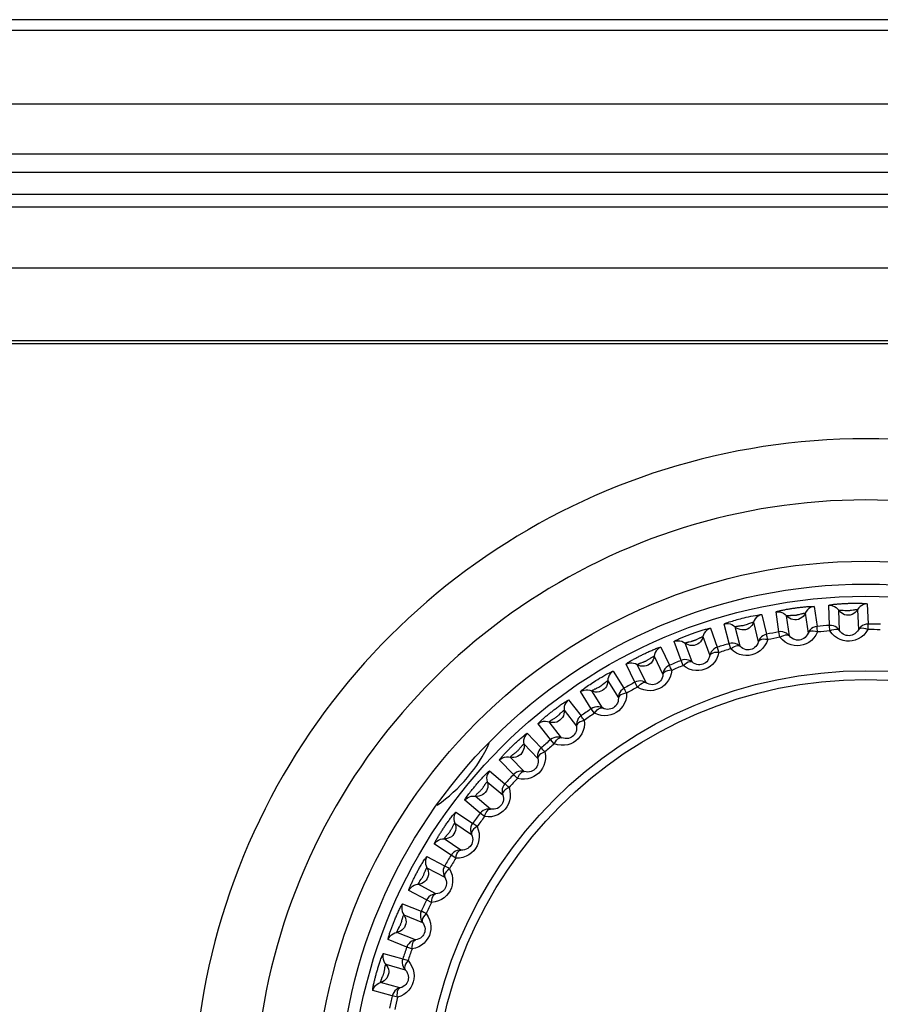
# Model space of a CAD drawing. Header units: millimetres. Extents: x -844 to -217, y -125 to 557.
# Tile 68 of 178: x -574 to -560, y 226 to 242. Entities that reach past the tile are written whole.
import ezdxf

# ---------------------------------------------------------------- set-up
doc = ezdxf.new("R2010")
doc.units = ezdxf.units.MM
doc.header["$LTSCALE"] = 23.1
doc.layers.add('R912005577_AM_0', color=7, linetype='CONTINUOUS')

msp = doc.modelspace()

# ---------------------------------------------------------------- linework, layer by layer
at = {"layer": 'R912005577_AM_0', "color": 7}
for p, q in [((-540.341, 242.214), (-627.934, 242.214)), ((-540.939, 242.035), (-627.336, 242.035)), ((-539.743, 240.836), (-628.531, 240.836)), ((-624.246, 240.023), (-544.028, 240.023)), ((-623.446, 239.723), (-544.828, 239.723)), ((-623.087, 239.364), (-545.187, 239.364)), ((-621.644, 239.156), (-546.631, 239.156)), ((-622.634, 238.156), (-545.641, 238.156)), ((-549.531, 236.966), (-618.744, 236.966)), ((-549.687, 236.914), (-618.587, 236.914)), ((-560.98, 232.622), (-560.934, 232.296)), ((-560.73, 232.314), (-560.742, 232.643)), ((-560.566, 232.233), (-560.578, 232.562)), ((-560.507, 232.562), (-560.478, 232.56)), ((-560.27, 232.573), (-560.258, 232.244)), ((-560.112, 232.665), (-560.1, 232.336)), ((-561.838, 232.489), (-561.758, 232.17)), ((-561.558, 232.209), (-561.604, 232.535)), ((-561.386, 232.145), (-561.432, 232.471)), ((-561.362, 232.479), (-561.333, 232.479)), ((-561.127, 232.514), (-561.081, 232.188)), ((-562.678, 232.267), (-562.565, 231.958)), ((-562.37, 232.017), (-562.45, 232.337)), ((-562.193, 231.972), (-562.273, 232.291)), ((-561.973, 232.366), (-561.894, 232.047)), ((-560.724, 232.225), (-560.73, 232.314)), ((-562.8, 232.13), (-562.687, 231.821)), ((-561.542, 232.12), (-561.558, 232.209)), ((-563.49, 231.958), (-563.346, 231.662)), ((-563.158, 231.742), (-563.27, 232.051)), ((-562.977, 231.716), (-563.089, 232.025)), ((-563.023, 232.047), (-562.994, 232.053)), ((-562.345, 231.931), (-562.37, 232.017)), ((-563.597, 231.809), (-563.453, 231.514)), ((-563.913, 231.386), (-564.057, 231.682)), ((-563.73, 231.378), (-563.874, 231.674)), ((-563.81, 231.703), (-563.782, 231.713)), ((-563.124, 231.659), (-563.158, 231.742)), ((-564.266, 231.566), (-564.091, 231.287)), ((-564.356, 231.407), (-564.182, 231.128)), ((-563.87, 231.307), (-563.913, 231.386)), ((-564.626, 230.953), (-564.8, 231.232)), ((-564.443, 230.965), (-564.618, 231.243)), ((-564.996, 231.095), (-564.793, 230.836)), ((-564.575, 230.878), (-564.626, 230.953)), ((-565.255, 230.779), (-565.23, 230.794)), ((-565.069, 230.927), (-564.867, 230.668)), ((-565.29, 230.447), (-565.492, 230.707)), ((-565.11, 230.478), (-565.312, 230.737)), ((-565.673, 230.55), (-565.444, 230.313)), ((-565.728, 230.376), (-565.5, 230.139)), ((-565.232, 230.379), (-565.29, 230.447)), ((-565.721, 229.925), (-565.95, 230.162)), ((-565.898, 229.875), (-566.126, 230.112)), ((-566.289, 229.938), (-566.037, 229.726)), ((-565.833, 229.813), (-565.898, 229.875)), ((-566.385, 229.68), (-566.372, 229.699)), ((-566.326, 229.758), (-566.074, 229.547)), ((-566.272, 229.311), (-566.524, 229.522)), ((-566.442, 229.243), (-566.694, 229.455)), ((-566.838, 229.264), (-566.565, 229.08)), ((-566.371, 229.188), (-566.442, 229.243)), ((-566.856, 229.082), (-566.583, 228.898)), ((-566.986, 228.885), (-566.966, 228.908)), ((-566.918, 228.557), (-567.19, 228.741)), ((-566.756, 228.643), (-567.028, 228.826)), ((-567.313, 228.537), (-567.023, 228.382)), ((-566.841, 228.51), (-566.918, 228.557)), ((-567.312, 228.354), (-567.022, 228.199)), ((-567.166, 227.927), (-567.457, 228.082)), ((-567.422, 228.143), (-567.405, 228.167)), ((-567.319, 227.826), (-567.609, 227.98)), ((-567.71, 227.764), (-567.405, 227.641)), ((-567.238, 227.787), (-567.319, 227.826)), ((-567.69, 227.582), (-567.385, 227.459)), ((-567.5, 227.173), (-567.805, 227.296)), ((-567.777, 227.361), (-567.763, 227.387)), ((-567.641, 227.056), (-567.946, 227.179)), ((-568.024, 226.954), (-567.708, 226.863)), ((-567.557, 227.026), (-567.641, 227.056)), ((-567.985, 226.775), (-567.669, 226.684)), ((-567.754, 226.388), (-568.07, 226.479)), ((-568.048, 226.546), (-568.037, 226.573)), ((-567.881, 226.257), (-568.198, 226.348)), ((-567.794, 226.236), (-567.881, 226.257))]:
    msp.add_line(p, q, dxfattribs=at)
for points in [[(-561.604, 232.535), (-561.602, 232.537), (-561.597, 232.539), (-561.588, 232.542), (-561.578, 232.545), (-561.565, 232.549), (-561.552, 232.552), (-561.537, 232.556), (-561.522, 232.559), (-561.507, 232.562), (-561.492, 232.565), (-561.477, 232.568), (-561.462, 232.571), (-561.448, 232.574), (-561.433, 232.577), (-561.419, 232.579), (-561.404, 232.582), (-561.39, 232.584), (-561.375, 232.587), (-561.36, 232.589), (-561.344, 232.591), (-561.329, 232.594), (-561.314, 232.596), (-561.299, 232.598), (-561.284, 232.6), (-561.268, 232.602), (-561.252, 232.604), (-561.236, 232.606), (-561.219, 232.609), (-561.202, 232.611), (-561.185, 232.612), (-561.168, 232.614), (-561.151, 232.616), (-561.133, 232.618), (-561.116, 232.619), (-561.098, 232.621), (-561.079, 232.622), (-561.061, 232.623), (-561.044, 232.624), (-561.027, 232.625), (-561.012, 232.625), (-560.999, 232.625), (-560.989, 232.625), (-560.982, 232.624), (-560.98, 232.622)], [(-560.98, 232.622), (-561.011, 232.616), (-561.041, 232.605), (-561.068, 232.588), (-561.092, 232.567), (-561.112, 232.542), (-561.127, 232.514)], [(-560.742, 232.643), (-560.739, 232.645), (-560.734, 232.647), (-560.726, 232.649), (-560.715, 232.651), (-560.702, 232.653), (-560.688, 232.655), (-560.674, 232.657), (-560.658, 232.659), (-560.643, 232.66), (-560.627, 232.662), (-560.612, 232.663), (-560.597, 232.665), (-560.582, 232.666), (-560.568, 232.667), (-560.553, 232.668), (-560.538, 232.669), (-560.523, 232.67), (-560.508, 232.671), (-560.493, 232.672), (-560.478, 232.672), (-560.463, 232.673), (-560.447, 232.674), (-560.432, 232.674), (-560.417, 232.675), (-560.401, 232.675), (-560.385, 232.676), (-560.368, 232.676), (-560.351, 232.676), (-560.334, 232.677), (-560.317, 232.677), (-560.3, 232.677), (-560.283, 232.677), (-560.265, 232.677), (-560.247, 232.676), (-560.229, 232.676), (-560.211, 232.676), (-560.193, 232.675), (-560.175, 232.674), (-560.159, 232.673), (-560.144, 232.672), (-560.131, 232.67), (-560.121, 232.669), (-560.114, 232.667), (-560.112, 232.665)], [(-560.742, 232.643), (-560.71, 232.643), (-560.678, 232.636), (-560.649, 232.625), (-560.621, 232.608), (-560.598, 232.587), (-560.578, 232.562)], [(-560.27, 232.573), (-560.287, 232.547), (-560.308, 232.525), (-560.333, 232.507), (-560.361, 232.493), (-560.39, 232.484), (-560.421, 232.48), (-560.451, 232.482), (-560.482, 232.489), (-560.51, 232.501), (-560.536, 232.517), (-560.559, 232.538), (-560.578, 232.562)], [(-560.578, 232.562), (-560.577, 232.563), (-560.575, 232.563), (-560.571, 232.564), (-560.566, 232.564), (-560.561, 232.564), (-560.555, 232.564), (-560.549, 232.564), (-560.542, 232.564), (-560.535, 232.564), (-560.528, 232.564), (-560.521, 232.563), (-560.514, 232.563), (-560.507, 232.562)], [(-560.478, 232.56), (-560.47, 232.559), (-560.461, 232.559), (-560.453, 232.558), (-560.444, 232.558), (-560.435, 232.558), (-560.426, 232.558), (-560.417, 232.558), (-560.408, 232.559), (-560.399, 232.56), (-560.389, 232.561), (-560.38, 232.562), (-560.371, 232.563), (-560.345, 232.567)], [(-560.345, 232.567), (-560.337, 232.569), (-560.328, 232.57), (-560.32, 232.571), (-560.312, 232.572), (-560.304, 232.573), (-560.296, 232.573), (-560.289, 232.574), (-560.283, 232.574), (-560.278, 232.574), (-560.273, 232.574), (-560.271, 232.573), (-560.27, 232.573)], [(-560.112, 232.665), (-560.144, 232.662), (-560.174, 232.654), (-560.203, 232.64), (-560.229, 232.622), (-560.252, 232.599), (-560.27, 232.573)], [(-562.45, 232.337), (-562.448, 232.339), (-562.441, 232.343), (-562.429, 232.348), (-562.413, 232.355), (-562.392, 232.362), (-562.368, 232.37), (-562.344, 232.378), (-562.318, 232.386), (-562.293, 232.394), (-562.268, 232.401), (-562.242, 232.408), (-562.216, 232.415), (-562.187, 232.423), (-562.157, 232.43), (-562.125, 232.438), (-562.091, 232.447), (-562.054, 232.455), (-562.016, 232.463), (-561.976, 232.471), (-561.939, 232.478), (-561.907, 232.484), (-561.88, 232.488), (-561.861, 232.49), (-561.848, 232.491), (-561.84, 232.49), (-561.838, 232.489)], [(-561.838, 232.489), (-561.869, 232.48), (-561.897, 232.465), (-561.923, 232.446), (-561.944, 232.422), (-561.961, 232.395), (-561.973, 232.366)], [(-561.604, 232.535), (-561.572, 232.537), (-561.54, 232.535), (-561.509, 232.526), (-561.48, 232.512), (-561.455, 232.494), (-561.432, 232.471)], [(-561.127, 232.514), (-561.141, 232.487), (-561.16, 232.462), (-561.183, 232.442), (-561.209, 232.425), (-561.237, 232.413), (-561.267, 232.406), (-561.298, 232.405), (-561.329, 232.408), (-561.358, 232.417), (-561.386, 232.431), (-561.411, 232.449), (-561.432, 232.471)], [(-561.432, 232.471), (-561.432, 232.472), (-561.429, 232.473), (-561.426, 232.473), (-561.421, 232.474), (-561.416, 232.475), (-561.41, 232.476), (-561.404, 232.476), (-561.397, 232.477), (-561.39, 232.477), (-561.383, 232.478), (-561.376, 232.478), (-561.369, 232.478), (-561.362, 232.479)], [(-561.333, 232.479), (-561.324, 232.48), (-561.316, 232.48), (-561.307, 232.48), (-561.299, 232.481), (-561.29, 232.482), (-561.281, 232.483), (-561.272, 232.484), (-561.263, 232.486), (-561.254, 232.488), (-561.245, 232.49), (-561.235, 232.492), (-561.227, 232.494), (-561.201, 232.501)], [(-561.201, 232.501), (-561.193, 232.503), (-561.185, 232.505), (-561.177, 232.507), (-561.169, 232.509), (-561.161, 232.51), (-561.154, 232.512), (-561.147, 232.513), (-561.14, 232.514), (-561.135, 232.514), (-561.131, 232.515), (-561.128, 232.514), (-561.127, 232.514)], [(-563.27, 232.051), (-563.269, 232.054), (-563.264, 232.057), (-563.257, 232.062), (-563.247, 232.067), (-563.236, 232.073), (-563.223, 232.079), (-563.21, 232.085), (-563.196, 232.092), (-563.182, 232.098), (-563.167, 232.105), (-563.153, 232.111), (-563.139, 232.116), (-563.126, 232.122), (-563.112, 232.128), (-563.099, 232.133), (-563.085, 232.139), (-563.071, 232.144), (-563.057, 232.15), (-563.043, 232.155), (-563.029, 232.161), (-563.014, 232.166), (-563, 232.171), (-562.986, 232.176), (-562.971, 232.182), (-562.956, 232.187), (-562.941, 232.192), (-562.925, 232.198), (-562.909, 232.203), (-562.893, 232.209), (-562.877, 232.214), (-562.861, 232.22), (-562.844, 232.225), (-562.828, 232.23), (-562.811, 232.236), (-562.793, 232.241), (-562.776, 232.246), (-562.758, 232.251), (-562.741, 232.255), (-562.725, 232.26), (-562.711, 232.263), (-562.698, 232.266), (-562.688, 232.267), (-562.681, 232.268), (-562.678, 232.267)], [(-562.678, 232.267), (-562.708, 232.254), (-562.734, 232.237), (-562.758, 232.215), (-562.777, 232.189), (-562.791, 232.161), (-562.8, 232.13)], [(-562.45, 232.337), (-562.418, 232.343), (-562.386, 232.343), (-562.355, 232.338), (-562.325, 232.327), (-562.297, 232.312), (-562.273, 232.291)], [(-562.273, 232.291), (-562.272, 232.292), (-562.269, 232.293), (-562.264, 232.295), (-562.257, 232.297), (-562.247, 232.299), (-562.237, 232.301), (-562.225, 232.303), (-562.213, 232.305), (-562.201, 232.307), (-562.188, 232.308), (-562.174, 232.31), (-562.159, 232.312), (-562.143, 232.315), (-562.126, 232.318), (-562.107, 232.323), (-562.088, 232.329), (-562.069, 232.336), (-562.05, 232.343), (-562.032, 232.35), (-562.015, 232.356), (-562.002, 232.36), (-561.991, 232.363), (-561.983, 232.365), (-561.977, 232.366), (-561.974, 232.366), (-561.973, 232.366)], [(-561.973, 232.366), (-561.985, 232.337), (-562.001, 232.311), (-562.022, 232.288), (-562.046, 232.269), (-562.073, 232.254), (-562.102, 232.244), (-562.132, 232.239), (-562.163, 232.24), (-562.193, 232.245), (-562.222, 232.256), (-562.249, 232.271), (-562.273, 232.291)], [(-560.934, 232.296), (-560.965, 232.29), (-560.995, 232.279), (-561.022, 232.262), (-561.046, 232.241), (-561.066, 232.216), (-561.081, 232.188)], [(-560.925, 232.207), (-560.927, 232.232), (-560.929, 232.253), (-560.931, 232.27), (-560.932, 232.284), (-560.933, 232.292), (-560.934, 232.296)], [(-560.566, 232.233), (-560.586, 232.258), (-560.61, 232.28), (-560.637, 232.296), (-560.667, 232.308), (-560.698, 232.314), (-560.73, 232.314)], [(-560.724, 232.225), (-560.689, 232.239), (-560.657, 232.249), (-560.626, 232.253), (-560.601, 232.252), (-560.58, 232.246), (-560.566, 232.233)], [(-560.101, 232.247), (-560.134, 232.197), (-560.171, 232.155), (-560.214, 232.12), (-560.26, 232.093), (-560.308, 232.073), (-560.357, 232.061), (-560.405, 232.056), (-560.454, 232.058), (-560.504, 232.066), (-560.553, 232.082), (-560.601, 232.106), (-560.647, 232.138), (-560.687, 232.177), (-560.724, 232.225)], [(-560.258, 232.244), (-560.274, 232.218), (-560.293, 232.197), (-560.314, 232.179), (-560.337, 232.165), (-560.361, 232.155), (-560.385, 232.148), (-560.409, 232.146), (-560.433, 232.147), (-560.457, 232.151), (-560.482, 232.159), (-560.506, 232.172), (-560.528, 232.188), (-560.549, 232.209), (-560.566, 232.233)], [(-560.1, 232.336), (-560.132, 232.334), (-560.163, 232.325), (-560.192, 232.312), (-560.218, 232.293), (-560.24, 232.27), (-560.258, 232.244)], [(-560.101, 232.247), (-560.136, 232.258), (-560.169, 232.266), (-560.2, 232.268), (-560.225, 232.265), (-560.245, 232.257), (-560.258, 232.244)], [(-560.101, 232.247), (-560.1, 232.271), (-560.1, 232.292), (-560.1, 232.31), (-560.1, 232.323), (-560.1, 232.332), (-560.1, 232.336)], [(-562.8, 232.13), (-562.808, 232.1), (-562.822, 232.073), (-562.84, 232.048), (-562.862, 232.026), (-562.887, 232.009), (-562.915, 231.996), (-562.945, 231.988), (-562.975, 231.985), (-563.006, 231.987), (-563.036, 231.995), (-563.064, 232.007), (-563.089, 232.025)], [(-562.994, 232.053), (-562.986, 232.055), (-562.978, 232.057), (-562.969, 232.06), (-562.961, 232.062), (-562.952, 232.065), (-562.944, 232.068), (-562.935, 232.071), (-562.927, 232.074), (-562.918, 232.078), (-562.91, 232.082), (-562.901, 232.086), (-562.893, 232.09), (-562.87, 232.102)], [(-562.87, 232.102), (-562.862, 232.105), (-562.855, 232.109), (-562.847, 232.113), (-562.84, 232.116), (-562.832, 232.119), (-562.825, 232.122), (-562.819, 232.125), (-562.813, 232.127), (-562.808, 232.129), (-562.804, 232.13), (-562.801, 232.13), (-562.8, 232.13)], [(-561.74, 232.082), (-561.762, 232.027), (-561.79, 231.978), (-561.824, 231.935), (-561.864, 231.899), (-561.906, 231.87), (-561.952, 231.848), (-561.998, 231.832), (-562.046, 231.824), (-562.097, 231.822), (-562.148, 231.827), (-562.2, 231.84), (-562.252, 231.862), (-562.3, 231.892), (-562.345, 231.931)], [(-561.758, 232.17), (-561.789, 232.161), (-561.818, 232.146), (-561.843, 232.127), (-561.865, 232.103), (-561.882, 232.076), (-561.894, 232.047)], [(-561.74, 232.082), (-561.777, 232.086), (-561.811, 232.087), (-561.842, 232.082), (-561.866, 232.074), (-561.884, 232.063), (-561.894, 232.047)], [(-561.74, 232.082), (-561.745, 232.106), (-561.75, 232.127), (-561.753, 232.144), (-561.756, 232.157), (-561.758, 232.166), (-561.758, 232.17)], [(-561.386, 232.145), (-561.409, 232.168), (-561.435, 232.187), (-561.464, 232.2), (-561.494, 232.209), (-561.526, 232.212), (-561.558, 232.209)], [(-560.925, 232.207), (-560.952, 232.154), (-560.985, 232.109), (-561.024, 232.069), (-561.067, 232.037), (-561.113, 232.013), (-561.16, 231.996), (-561.208, 231.986), (-561.257, 231.982), (-561.307, 231.986), (-561.357, 231.996), (-561.408, 232.015), (-561.456, 232.042), (-561.501, 232.077), (-561.542, 232.12)], [(-561.542, 232.12), (-561.509, 232.138), (-561.478, 232.151), (-561.448, 232.159), (-561.423, 232.16), (-561.402, 232.156), (-561.386, 232.145)], [(-561.081, 232.188), (-561.094, 232.161), (-561.111, 232.137), (-561.13, 232.117), (-561.151, 232.101), (-561.174, 232.089), (-561.197, 232.08), (-561.221, 232.075), (-561.245, 232.073), (-561.27, 232.075), (-561.295, 232.081), (-561.32, 232.09), (-561.344, 232.105), (-561.366, 232.123), (-561.386, 232.145)], [(-560.925, 232.207), (-560.961, 232.215), (-560.995, 232.219), (-561.025, 232.218), (-561.051, 232.213), (-561.069, 232.203), (-561.081, 232.188)], [(-564.057, 231.682), (-564.055, 231.684), (-564.051, 231.688), (-564.044, 231.693), (-564.035, 231.7), (-564.025, 231.707), (-564.013, 231.714), (-564, 231.722), (-563.987, 231.73), (-563.973, 231.738), (-563.96, 231.745), (-563.947, 231.753), (-563.933, 231.76), (-563.92, 231.767), (-563.908, 231.774), (-563.895, 231.781), (-563.882, 231.788), (-563.868, 231.795), (-563.855, 231.802), (-563.841, 231.809), (-563.828, 231.816), (-563.814, 231.822), (-563.8, 231.829), (-563.787, 231.836), (-563.773, 231.843), (-563.759, 231.85), (-563.744, 231.856), (-563.729, 231.864), (-563.714, 231.871), (-563.698, 231.878), (-563.682, 231.885), (-563.667, 231.892), (-563.651, 231.899), (-563.635, 231.906), (-563.619, 231.913), (-563.602, 231.92), (-563.585, 231.927), (-563.568, 231.934), (-563.552, 231.94), (-563.537, 231.946), (-563.522, 231.951), (-563.51, 231.955), (-563.5, 231.957), (-563.493, 231.958), (-563.49, 231.958)], [(-563.49, 231.958), (-563.518, 231.942), (-563.543, 231.922), (-563.564, 231.898), (-563.58, 231.871), (-563.591, 231.841), (-563.597, 231.809)], [(-563.27, 232.051), (-563.24, 232.061), (-563.208, 232.064), (-563.176, 232.063), (-563.145, 232.055), (-563.116, 232.042), (-563.089, 232.025)], [(-563.089, 232.025), (-563.089, 232.025), (-563.087, 232.027), (-563.084, 232.028), (-563.079, 232.03), (-563.074, 232.032), (-563.069, 232.034), (-563.063, 232.036), (-563.056, 232.038), (-563.05, 232.04), (-563.043, 232.042), (-563.036, 232.043), (-563.029, 232.045), (-563.023, 232.047)], [(-562.565, 231.958), (-562.595, 231.945), (-562.622, 231.928), (-562.645, 231.906), (-562.664, 231.88), (-562.678, 231.852), (-562.687, 231.821)], [(-562.538, 231.872), (-562.545, 231.896), (-562.552, 231.916), (-562.558, 231.933), (-562.562, 231.945), (-562.564, 231.954), (-562.565, 231.958)], [(-562.193, 231.972), (-562.217, 231.993), (-562.245, 232.008), (-562.275, 232.019), (-562.307, 232.024), (-562.339, 232.023), (-562.37, 232.017)], [(-562.345, 231.931), (-562.314, 231.952), (-562.284, 231.969), (-562.256, 231.979), (-562.23, 231.983), (-562.209, 231.981), (-562.193, 231.972)], [(-561.894, 232.047), (-561.904, 232.018), (-561.918, 231.993), (-561.935, 231.971), (-561.954, 231.953), (-561.975, 231.938), (-561.997, 231.927), (-562.02, 231.919), (-562.044, 231.915), (-562.069, 231.914), (-562.095, 231.917), (-562.121, 231.925), (-562.146, 231.936), (-562.17, 231.952), (-562.193, 231.972)], [(-563.597, 231.809), (-563.602, 231.779), (-563.613, 231.75), (-563.628, 231.723), (-563.648, 231.699), (-563.671, 231.679), (-563.697, 231.663), (-563.726, 231.652), (-563.756, 231.646), (-563.787, 231.646), (-563.818, 231.65), (-563.847, 231.66), (-563.874, 231.674)], [(-563.782, 231.713), (-563.774, 231.715), (-563.766, 231.718), (-563.758, 231.722), (-563.75, 231.725), (-563.742, 231.728), (-563.734, 231.732), (-563.726, 231.736), (-563.718, 231.74), (-563.709, 231.745), (-563.701, 231.75), (-563.693, 231.755), (-563.685, 231.76), (-563.663, 231.774)], [(-563.663, 231.774), (-563.656, 231.778), (-563.649, 231.783), (-563.642, 231.787), (-563.635, 231.791), (-563.628, 231.795), (-563.622, 231.799), (-563.615, 231.802), (-563.61, 231.805), (-563.605, 231.807), (-563.601, 231.809), (-563.598, 231.809), (-563.597, 231.809)], [(-562.977, 231.716), (-563.003, 231.733), (-563.033, 231.746), (-563.064, 231.753), (-563.096, 231.755), (-563.127, 231.751), (-563.158, 231.742)], [(-562.538, 231.872), (-562.554, 231.815), (-562.577, 231.763), (-562.607, 231.717), (-562.642, 231.676), (-562.682, 231.643), (-562.725, 231.617), (-562.769, 231.597), (-562.816, 231.583), (-562.866, 231.576), (-562.918, 231.576), (-562.971, 231.584), (-563.024, 231.6), (-563.075, 231.625), (-563.124, 231.659)], [(-562.687, 231.821), (-562.695, 231.792), (-562.706, 231.765), (-562.72, 231.741), (-562.738, 231.721), (-562.757, 231.704), (-562.778, 231.691), (-562.8, 231.681), (-562.823, 231.674), (-562.848, 231.671), (-562.874, 231.671), (-562.9, 231.676), (-562.927, 231.685), (-562.953, 231.698), (-562.977, 231.716)], [(-562.538, 231.872), (-562.575, 231.872), (-562.609, 231.869), (-562.639, 231.862), (-562.662, 231.851), (-562.679, 231.838), (-562.687, 231.821)], [(-564.057, 231.682), (-564.027, 231.694), (-563.996, 231.701), (-563.964, 231.703), (-563.933, 231.699), (-563.902, 231.689), (-563.874, 231.674)], [(-563.874, 231.674), (-563.873, 231.675), (-563.872, 231.676), (-563.869, 231.678), (-563.864, 231.681), (-563.86, 231.683), (-563.854, 231.685), (-563.848, 231.688), (-563.842, 231.691), (-563.836, 231.693), (-563.829, 231.696), (-563.823, 231.698), (-563.816, 231.701), (-563.81, 231.703)], [(-563.346, 231.662), (-563.374, 231.647), (-563.399, 231.627), (-563.42, 231.602), (-563.436, 231.575), (-563.447, 231.545), (-563.453, 231.514)], [(-563.31, 231.58), (-563.319, 231.603), (-563.328, 231.622), (-563.335, 231.638), (-563.341, 231.65), (-563.344, 231.658), (-563.346, 231.662)], [(-563.124, 231.659), (-563.096, 231.683), (-563.068, 231.703), (-563.04, 231.716), (-563.015, 231.723), (-562.994, 231.723), (-562.977, 231.716)], [(-564.8, 231.232), (-564.799, 231.234), (-564.794, 231.24), (-564.785, 231.249), (-564.772, 231.26), (-564.754, 231.273), (-564.734, 231.288), (-564.712, 231.304), (-564.69, 231.32), (-564.668, 231.335), (-564.646, 231.35), (-564.623, 231.365), (-564.599, 231.381), (-564.574, 231.397), (-564.548, 231.414), (-564.519, 231.431), (-564.489, 231.45), (-564.455, 231.47), (-564.421, 231.489), (-564.386, 231.509), (-564.354, 231.527), (-564.326, 231.541), (-564.303, 231.552), (-564.287, 231.56), (-564.275, 231.564), (-564.268, 231.566), (-564.266, 231.566)], [(-564.266, 231.566), (-564.292, 231.547), (-564.314, 231.525), (-564.333, 231.499), (-564.346, 231.47), (-564.354, 231.439), (-564.356, 231.407)], [(-563.31, 231.58), (-563.32, 231.521), (-563.337, 231.467), (-563.362, 231.418), (-563.393, 231.375), (-563.429, 231.337), (-563.468, 231.306), (-563.511, 231.282), (-563.556, 231.264), (-563.605, 231.251), (-563.656, 231.246), (-563.71, 231.248), (-563.764, 231.259), (-563.818, 231.278), (-563.87, 231.307)], [(-563.453, 231.514), (-563.457, 231.484), (-563.465, 231.456), (-563.477, 231.431), (-563.492, 231.409), (-563.51, 231.39), (-563.529, 231.375), (-563.55, 231.363), (-563.573, 231.354), (-563.597, 231.348), (-563.622, 231.345), (-563.649, 231.347), (-563.677, 231.353), (-563.704, 231.363), (-563.73, 231.378)], [(-563.31, 231.58), (-563.347, 231.576), (-563.38, 231.57), (-563.409, 231.559), (-563.431, 231.546), (-563.446, 231.531), (-563.453, 231.514)], [(-564.8, 231.232), (-564.772, 231.247), (-564.742, 231.258), (-564.71, 231.263), (-564.679, 231.262), (-564.647, 231.255), (-564.618, 231.243)], [(-564.356, 231.407), (-564.358, 231.376), (-564.366, 231.346), (-564.378, 231.318), (-564.395, 231.292), (-564.416, 231.27), (-564.441, 231.251), (-564.468, 231.237), (-564.498, 231.228), (-564.528, 231.224), (-564.559, 231.225), (-564.589, 231.232), (-564.618, 231.243)], [(-564.618, 231.243), (-564.617, 231.245), (-564.615, 231.246), (-564.611, 231.25), (-564.605, 231.254), (-564.596, 231.258), (-564.587, 231.264), (-564.576, 231.269), (-564.565, 231.275), (-564.554, 231.28), (-564.542, 231.286), (-564.529, 231.292), (-564.515, 231.299), (-564.5, 231.307), (-564.484, 231.316), (-564.468, 231.327), (-564.451, 231.339), (-564.435, 231.351), (-564.419, 231.364)], [(-564.419, 231.364), (-564.391, 231.386), (-564.38, 231.394), (-564.371, 231.4), (-564.364, 231.404), (-564.36, 231.406), (-564.357, 231.407), (-564.356, 231.407)], [(-564.091, 231.287), (-564.117, 231.269), (-564.14, 231.246), (-564.158, 231.22), (-564.172, 231.191), (-564.18, 231.16), (-564.182, 231.128)], [(-564.047, 231.209), (-564.059, 231.23), (-564.069, 231.249), (-564.078, 231.264), (-564.085, 231.276), (-564.089, 231.283), (-564.091, 231.287)], [(-563.73, 231.378), (-563.758, 231.393), (-563.788, 231.403), (-563.82, 231.407), (-563.852, 231.405), (-563.883, 231.398), (-563.913, 231.386)], [(-563.87, 231.307), (-563.844, 231.333), (-563.819, 231.356), (-563.793, 231.372), (-563.769, 231.382), (-563.748, 231.384), (-563.73, 231.378)], [(-564.047, 231.209), (-564.05, 231.149), (-564.062, 231.094), (-564.082, 231.042), (-564.108, 230.995), (-564.14, 230.954), (-564.177, 230.919), (-564.216, 230.891), (-564.259, 230.868), (-564.307, 230.851), (-564.357, 230.84), (-564.411, 230.837), (-564.466, 230.842), (-564.52, 230.856), (-564.575, 230.878)], [(-564.182, 231.128), (-564.183, 231.098), (-564.188, 231.069), (-564.198, 231.043), (-564.211, 231.019), (-564.226, 230.999), (-564.244, 230.981), (-564.264, 230.967), (-564.285, 230.956), (-564.308, 230.948), (-564.334, 230.943), (-564.36, 230.942), (-564.388, 230.945), (-564.416, 230.952), (-564.443, 230.965)], [(-564.047, 231.209), (-564.083, 231.201), (-564.116, 231.191), (-564.143, 231.178), (-564.164, 231.163), (-564.177, 231.146), (-564.182, 231.128)], [(-565.492, 230.707), (-565.492, 230.71), (-565.489, 230.714), (-565.483, 230.721), (-565.475, 230.729), (-565.466, 230.738), (-565.456, 230.748), (-565.445, 230.758), (-565.434, 230.768), (-565.423, 230.779), (-565.411, 230.789), (-565.399, 230.799), (-565.388, 230.809), (-565.377, 230.819), (-565.366, 230.828), (-565.355, 230.838), (-565.343, 230.847), (-565.332, 230.857), (-565.32, 230.866), (-565.308, 230.876), (-565.296, 230.885), (-565.284, 230.895), (-565.272, 230.904), (-565.26, 230.914), (-565.248, 230.923), (-565.236, 230.933), (-565.223, 230.943), (-565.21, 230.953), (-565.196, 230.963), (-565.182, 230.973), (-565.169, 230.984), (-565.155, 230.994), (-565.141, 231.004), (-565.127, 231.014), (-565.112, 231.024), (-565.097, 231.035), (-565.082, 231.045), (-565.067, 231.055), (-565.052, 231.065), (-565.038, 231.073), (-565.026, 231.081), (-565.014, 231.088), (-565.005, 231.092), (-564.999, 231.095), (-564.996, 231.095)], [(-564.996, 231.095), (-565.02, 231.074), (-565.04, 231.049), (-565.055, 231.021), (-565.066, 230.991), (-565.07, 230.959), (-565.069, 230.927)], [(-564.443, 230.965), (-564.473, 230.976), (-564.504, 230.983), (-564.536, 230.984), (-564.568, 230.979), (-564.598, 230.968), (-564.626, 230.953)], [(-564.575, 230.878), (-564.553, 230.908), (-564.529, 230.933), (-564.505, 230.952), (-564.482, 230.964), (-564.462, 230.968), (-564.443, 230.965)], [(-565.069, 230.927), (-565.068, 230.896), (-565.072, 230.866), (-565.082, 230.837), (-565.096, 230.809), (-565.115, 230.785), (-565.137, 230.764), (-565.163, 230.747), (-565.191, 230.735), (-565.221, 230.728), (-565.252, 230.726), (-565.283, 230.729), (-565.312, 230.737)], [(-565.23, 230.794), (-565.223, 230.799), (-565.216, 230.803), (-565.209, 230.808), (-565.201, 230.813), (-565.194, 230.818), (-565.187, 230.823), (-565.18, 230.829), (-565.173, 230.835), (-565.166, 230.841), (-565.159, 230.847), (-565.152, 230.854), (-565.145, 230.86), (-565.127, 230.879)], [(-565.127, 230.879), (-565.121, 230.885), (-565.115, 230.89), (-565.109, 230.896), (-565.103, 230.902), (-565.097, 230.907), (-565.091, 230.912), (-565.086, 230.916), (-565.081, 230.92), (-565.076, 230.924), (-565.073, 230.926), (-565.07, 230.927), (-565.069, 230.927)], [(-564.793, 230.836), (-564.817, 230.815), (-564.837, 230.79), (-564.853, 230.762), (-564.863, 230.732), (-564.868, 230.7), (-564.867, 230.668)], [(-564.741, 230.763), (-564.755, 230.783), (-564.767, 230.8), (-564.778, 230.814), (-564.786, 230.825), (-564.791, 230.832), (-564.793, 230.836)], [(-565.492, 230.707), (-565.466, 230.725), (-565.437, 230.739), (-565.406, 230.747), (-565.375, 230.749), (-565.343, 230.746), (-565.312, 230.737)], [(-565.312, 230.737), (-565.312, 230.738), (-565.31, 230.74), (-565.308, 230.743), (-565.304, 230.746), (-565.3, 230.749), (-565.295, 230.753), (-565.29, 230.756), (-565.285, 230.76), (-565.279, 230.764), (-565.273, 230.768), (-565.267, 230.772), (-565.261, 230.775), (-565.255, 230.779)], [(-564.741, 230.763), (-564.738, 230.703), (-564.744, 230.647), (-564.758, 230.594), (-564.779, 230.544), (-564.807, 230.501), (-564.839, 230.462), (-564.875, 230.429), (-564.916, 230.402), (-564.961, 230.38), (-565.01, 230.364), (-565.063, 230.355), (-565.119, 230.354), (-565.175, 230.362), (-565.232, 230.379)], [(-564.867, 230.668), (-564.865, 230.638), (-564.867, 230.609), (-564.874, 230.582), (-564.884, 230.557), (-564.897, 230.535), (-564.913, 230.516), (-564.931, 230.5), (-564.951, 230.487), (-564.973, 230.476), (-564.998, 230.468), (-565.024, 230.464), (-565.052, 230.464), (-565.081, 230.469), (-565.11, 230.478)], [(-564.741, 230.763), (-564.776, 230.751), (-564.808, 230.738), (-564.833, 230.722), (-564.852, 230.704), (-564.864, 230.687), (-564.867, 230.668)], [(-566.126, 230.112), (-566.126, 230.115), (-566.123, 230.12), (-566.119, 230.126), (-566.113, 230.135), (-566.105, 230.144), (-566.097, 230.154), (-566.088, 230.165), (-566.078, 230.176), (-566.068, 230.187), (-566.058, 230.198), (-566.048, 230.209), (-566.038, 230.219), (-566.029, 230.23), (-566.019, 230.24), (-566.009, 230.25), (-566, 230.26), (-565.99, 230.27), (-565.98, 230.28), (-565.97, 230.291), (-565.959, 230.301), (-565.949, 230.311), (-565.939, 230.321), (-565.928, 230.332), (-565.918, 230.342), (-565.907, 230.352), (-565.896, 230.362), (-565.885, 230.373), (-565.874, 230.384), (-565.862, 230.395), (-565.85, 230.406), (-565.838, 230.417), (-565.826, 230.428), (-565.814, 230.439), (-565.801, 230.45), (-565.789, 230.461), (-565.776, 230.472), (-565.762, 230.484), (-565.749, 230.495), (-565.736, 230.506), (-565.723, 230.516), (-565.711, 230.526), (-565.7, 230.534), (-565.69, 230.542), (-565.681, 230.547), (-565.676, 230.55), (-565.673, 230.55)], [(-565.673, 230.55), (-565.694, 230.527), (-565.712, 230.5), (-565.724, 230.47), (-565.731, 230.439), (-565.732, 230.407), (-565.728, 230.376)], [(-565.11, 230.478), (-565.14, 230.487), (-565.172, 230.49), (-565.204, 230.487), (-565.235, 230.479), (-565.264, 230.466), (-565.29, 230.447)], [(-565.232, 230.379), (-565.212, 230.41), (-565.192, 230.438), (-565.17, 230.459), (-565.148, 230.473), (-565.128, 230.48), (-565.11, 230.478)], [(-565.728, 230.376), (-565.724, 230.345), (-565.725, 230.315), (-565.731, 230.284), (-565.742, 230.256), (-565.758, 230.229), (-565.779, 230.206), (-565.803, 230.187), (-565.829, 230.172), (-565.858, 230.161), (-565.889, 230.156), (-565.92, 230.156), (-565.95, 230.162)], [(-565.879, 230.223), (-565.873, 230.228), (-565.867, 230.233), (-565.86, 230.238), (-565.854, 230.243), (-565.848, 230.248), (-565.841, 230.254), (-565.835, 230.26), (-565.829, 230.266), (-565.823, 230.272), (-565.817, 230.278), (-565.811, 230.285), (-565.805, 230.292), (-565.799, 230.299), (-565.793, 230.305), (-565.783, 230.318)], [(-565.783, 230.318), (-565.778, 230.325), (-565.773, 230.331), (-565.768, 230.337), (-565.762, 230.343), (-565.757, 230.349), (-565.752, 230.354), (-565.747, 230.359), (-565.743, 230.364), (-565.738, 230.368), (-565.735, 230.372), (-565.731, 230.374), (-565.729, 230.376), (-565.728, 230.376)], [(-565.444, 230.313), (-565.466, 230.29), (-565.483, 230.263), (-565.496, 230.234), (-565.503, 230.203), (-565.504, 230.171), (-565.5, 230.139)], [(-565.384, 230.246), (-565.4, 230.265), (-565.415, 230.281), (-565.427, 230.294), (-565.435, 230.304), (-565.441, 230.31), (-565.444, 230.313)], [(-566.126, 230.112), (-566.102, 230.133), (-566.075, 230.15), (-566.045, 230.161), (-566.013, 230.167), (-565.981, 230.167), (-565.95, 230.162)], [(-565.95, 230.162), (-565.95, 230.163), (-565.949, 230.164), (-565.946, 230.167), (-565.943, 230.17), (-565.94, 230.174), (-565.936, 230.177), (-565.932, 230.181), (-565.927, 230.186), (-565.922, 230.19), (-565.917, 230.194), (-565.912, 230.198), (-565.906, 230.202), (-565.901, 230.206)], [(-565.901, 230.206), (-565.89, 230.215), (-565.879, 230.223)], [(-565.384, 230.246), (-565.376, 230.188), (-565.375, 230.131), (-565.384, 230.076), (-565.4, 230.025), (-565.422, 229.979), (-565.451, 229.937), (-565.483, 229.901), (-565.521, 229.869), (-565.563, 229.843), (-565.61, 229.822), (-565.662, 229.807), (-565.717, 229.8), (-565.774, 229.803), (-565.833, 229.813)], [(-565.5, 230.139), (-565.494, 230.109), (-565.494, 230.081), (-565.498, 230.053), (-565.505, 230.027), (-565.516, 230.004), (-565.53, 229.983), (-565.546, 229.965), (-565.564, 229.95), (-565.585, 229.937), (-565.609, 229.927), (-565.635, 229.92), (-565.663, 229.917), (-565.692, 229.919), (-565.721, 229.925)], [(-565.384, 230.246), (-565.418, 230.231), (-565.448, 230.215), (-565.472, 230.196), (-565.489, 230.177), (-565.499, 230.158), (-565.5, 230.139)], [(-566.694, 229.455), (-566.694, 229.458), (-566.691, 229.465), (-566.684, 229.477), (-566.675, 229.491), (-566.664, 229.507), (-566.652, 229.525), (-566.639, 229.543), (-566.625, 229.561), (-566.612, 229.579), (-566.598, 229.597), (-566.585, 229.614), (-566.572, 229.63), (-566.56, 229.645), (-566.548, 229.66), (-566.537, 229.673), (-566.526, 229.686), (-566.516, 229.698), (-566.506, 229.71), (-566.496, 229.722), (-566.485, 229.735), (-566.475, 229.747), (-566.464, 229.76), (-566.453, 229.773), (-566.442, 229.785), (-566.432, 229.797), (-566.421, 229.808), (-566.411, 229.819), (-566.401, 229.831), (-566.39, 229.843), (-566.379, 229.855), (-566.367, 229.867), (-566.356, 229.878), (-566.344, 229.89), (-566.333, 229.901), (-566.323, 229.911), (-566.313, 229.92), (-566.304, 229.928), (-566.297, 229.934), (-566.292, 229.937), (-566.289, 229.938)], [(-566.289, 229.938), (-566.308, 229.912), (-566.323, 229.884), (-566.332, 229.853), (-566.336, 229.821), (-566.334, 229.789), (-566.326, 229.758)], [(-565.721, 229.925), (-565.753, 229.93), (-565.785, 229.93), (-565.816, 229.924), (-565.846, 229.913), (-565.874, 229.896), (-565.898, 229.875)], [(-565.833, 229.813), (-565.817, 229.847), (-565.799, 229.876), (-565.779, 229.9), (-565.759, 229.916), (-565.74, 229.925), (-565.721, 229.925)], [(-566.326, 229.758), (-566.318, 229.729), (-566.316, 229.698), (-566.319, 229.667), (-566.327, 229.638), (-566.341, 229.61), (-566.358, 229.584), (-566.38, 229.563), (-566.405, 229.545), (-566.433, 229.532), (-566.463, 229.523), (-566.493, 229.52), (-566.524, 229.522)], [(-566.458, 229.593), (-566.45, 229.6), (-566.443, 229.607), (-566.436, 229.614), (-566.429, 229.621), (-566.423, 229.628), (-566.417, 229.635), (-566.411, 229.642), (-566.406, 229.65), (-566.4, 229.657), (-566.395, 229.665), (-566.39, 229.673), (-566.385, 229.68)], [(-566.372, 229.699), (-566.368, 229.706), (-566.364, 229.712), (-566.359, 229.718), (-566.355, 229.724), (-566.351, 229.73), (-566.347, 229.736), (-566.342, 229.741), (-566.339, 229.746), (-566.335, 229.75), (-566.332, 229.754), (-566.329, 229.757), (-566.327, 229.758), (-566.326, 229.758)], [(-565.97, 229.666), (-565.955, 229.608), (-565.949, 229.552), (-565.952, 229.496), (-565.963, 229.444), (-565.981, 229.395), (-566.005, 229.35), (-566.033, 229.311), (-566.067, 229.276), (-566.107, 229.245), (-566.152, 229.219), (-566.202, 229.2), (-566.255, 229.187), (-566.312, 229.184), (-566.371, 229.188)], [(-566.037, 229.726), (-566.056, 229.701), (-566.071, 229.672), (-566.08, 229.642), (-566.084, 229.61), (-566.082, 229.578), (-566.074, 229.547)], [(-565.97, 229.666), (-566.002, 229.647), (-566.031, 229.628), (-566.053, 229.607), (-566.068, 229.586), (-566.075, 229.566), (-566.074, 229.547)], [(-565.97, 229.666), (-565.988, 229.682), (-566.004, 229.697), (-566.017, 229.709), (-566.027, 229.718), (-566.034, 229.723), (-566.037, 229.726)], [(-566.694, 229.455), (-566.672, 229.478), (-566.647, 229.497), (-566.618, 229.512), (-566.588, 229.521), (-566.556, 229.524), (-566.524, 229.522)], [(-566.524, 229.522), (-566.524, 229.524), (-566.522, 229.526), (-566.519, 229.531), (-566.515, 229.536), (-566.509, 229.543), (-566.503, 229.549), (-566.496, 229.556), (-566.489, 229.564), (-566.481, 229.571), (-566.473, 229.578), (-566.458, 229.593)], [(-566.074, 229.547), (-566.066, 229.518), (-566.062, 229.489), (-566.063, 229.461), (-566.068, 229.435), (-566.076, 229.41), (-566.088, 229.388), (-566.102, 229.369), (-566.119, 229.352), (-566.138, 229.337), (-566.161, 229.324), (-566.186, 229.315), (-566.213, 229.309), (-566.242, 229.308), (-566.272, 229.311)], [(-567.19, 228.741), (-567.191, 228.742), (-567.191, 228.744), (-567.19, 228.746), (-567.189, 228.75), (-567.187, 228.754), (-567.185, 228.76), (-567.182, 228.766), (-567.178, 228.775), (-567.172, 228.784), (-567.167, 228.796), (-567.16, 228.808), (-567.152, 228.821), (-567.144, 228.835), (-567.136, 228.848), (-567.129, 228.862), (-567.121, 228.875), (-567.113, 228.887), (-567.105, 228.9), (-567.097, 228.912), (-567.09, 228.925), (-567.082, 228.937), (-567.073, 228.95), (-567.065, 228.962), (-567.057, 228.975), (-567.049, 228.988), (-567.04, 229), (-567.032, 229.013), (-567.023, 229.026), (-567.014, 229.038), (-567.005, 229.052), (-566.996, 229.065), (-566.986, 229.079), (-566.976, 229.093), (-566.966, 229.107), (-566.957, 229.12), (-566.947, 229.134), (-566.936, 229.148), (-566.926, 229.162), (-566.915, 229.177), (-566.904, 229.191), (-566.893, 229.205), (-566.882, 229.218), (-566.871, 229.231), (-566.862, 229.242), (-566.853, 229.252), (-566.846, 229.259), (-566.841, 229.263), (-566.838, 229.264)], [(-566.838, 229.264), (-566.854, 229.237), (-566.866, 229.207), (-566.872, 229.175), (-566.872, 229.144), (-566.867, 229.112), (-566.856, 229.082)], [(-566.272, 229.311), (-566.304, 229.313), (-566.336, 229.309), (-566.366, 229.3), (-566.395, 229.286), (-566.42, 229.267), (-566.442, 229.243)], [(-566.371, 229.188), (-566.358, 229.223), (-566.344, 229.254), (-566.327, 229.28), (-566.309, 229.298), (-566.291, 229.309), (-566.272, 229.311)], [(-566.856, 229.082), (-566.845, 229.053), (-566.84, 229.023), (-566.84, 228.992), (-566.845, 228.962), (-566.855, 228.932), (-566.87, 228.906), (-566.889, 228.882), (-566.912, 228.861), (-566.939, 228.845), (-566.967, 228.834), (-566.997, 228.827), (-567.028, 228.826)], [(-566.907, 228.996), (-566.895, 229.019), (-566.891, 229.026), (-566.888, 229.034), (-566.884, 229.041), (-566.88, 229.048), (-566.876, 229.055), (-566.872, 229.061), (-566.868, 229.067), (-566.865, 229.072), (-566.861, 229.076), (-566.859, 229.08), (-566.857, 229.082), (-566.856, 229.082)], [(-566.493, 229.027), (-566.472, 228.971), (-566.46, 228.916), (-566.457, 228.861), (-566.462, 228.807), (-566.474, 228.757), (-566.493, 228.711), (-566.517, 228.668), (-566.548, 228.63), (-566.584, 228.595), (-566.625, 228.564), (-566.673, 228.54), (-566.726, 228.521), (-566.781, 228.512), (-566.841, 228.51)], [(-566.565, 229.08), (-566.581, 229.053), (-566.593, 229.023), (-566.599, 228.992), (-566.599, 228.96), (-566.594, 228.928), (-566.583, 228.898)], [(-566.493, 229.027), (-566.523, 229.005), (-566.549, 228.983), (-566.568, 228.96), (-566.581, 228.937), (-566.586, 228.917), (-566.583, 228.898)], [(-566.493, 229.027), (-566.512, 229.042), (-566.53, 229.054), (-566.544, 229.065), (-566.555, 229.073), (-566.562, 229.078), (-566.565, 229.08)], [(-567.028, 228.826), (-567.028, 228.827), (-567.028, 228.827), (-567.028, 228.828), (-567.027, 228.83), (-567.027, 228.831), (-567.025, 228.833), (-567.024, 228.836), (-567.022, 228.839), (-567.019, 228.843), (-567.016, 228.848), (-567.012, 228.852), (-567.008, 228.858), (-567.004, 228.863), (-567, 228.869), (-566.995, 228.874), (-566.99, 228.88), (-566.986, 228.885)], [(-566.966, 228.908), (-566.961, 228.914), (-566.956, 228.92), (-566.95, 228.927), (-566.945, 228.934), (-566.94, 228.941), (-566.935, 228.948), (-566.93, 228.956), (-566.925, 228.963), (-566.92, 228.971), (-566.916, 228.98), (-566.911, 228.988), (-566.907, 228.996)], [(-566.583, 228.898), (-566.572, 228.87), (-566.565, 228.842), (-566.563, 228.814), (-566.565, 228.788), (-566.571, 228.763), (-566.58, 228.739), (-566.592, 228.718), (-566.607, 228.699), (-566.625, 228.682), (-566.646, 228.667), (-566.67, 228.655), (-566.697, 228.647), (-566.725, 228.642), (-566.756, 228.643)], [(-567.19, 228.741), (-567.171, 228.767), (-567.148, 228.789), (-567.121, 228.806), (-567.091, 228.818), (-567.06, 228.825), (-567.028, 228.826)], [(-567.609, 227.98), (-567.61, 227.983), (-567.609, 227.989), (-567.606, 227.997), (-567.603, 228.008), (-567.598, 228.02), (-567.593, 228.033), (-567.587, 228.046), (-567.581, 228.06), (-567.575, 228.075), (-567.568, 228.089), (-567.562, 228.103), (-567.556, 228.116), (-567.549, 228.13), (-567.543, 228.143), (-567.536, 228.156), (-567.53, 228.169), (-567.523, 228.183), (-567.516, 228.196), (-567.51, 228.21), (-567.503, 228.223), (-567.496, 228.237), (-567.488, 228.25), (-567.481, 228.264), (-567.474, 228.278), (-567.467, 228.291), (-567.459, 228.306), (-567.451, 228.32), (-567.443, 228.335), (-567.434, 228.35), (-567.426, 228.365), (-567.417, 228.38), (-567.409, 228.395), (-567.4, 228.41), (-567.391, 228.425), (-567.381, 228.441), (-567.372, 228.456), (-567.362, 228.471), (-567.353, 228.486), (-567.344, 228.5), (-567.335, 228.512), (-567.327, 228.523), (-567.321, 228.531), (-567.316, 228.535), (-567.313, 228.537)], [(-567.313, 228.537), (-567.327, 228.508), (-567.335, 228.477), (-567.338, 228.445), (-567.335, 228.413), (-567.326, 228.383), (-567.312, 228.354)], [(-566.756, 228.643), (-566.787, 228.641), (-566.819, 228.634), (-566.848, 228.622), (-566.875, 228.605), (-566.898, 228.583), (-566.918, 228.557)], [(-566.841, 228.51), (-566.832, 228.546), (-566.821, 228.579), (-566.807, 228.606), (-566.791, 228.626), (-566.774, 228.638), (-566.756, 228.643)], [(-567.023, 228.382), (-567.036, 228.353), (-567.045, 228.323), (-567.047, 228.291), (-567.044, 228.259), (-567.036, 228.228), (-567.022, 228.199)], [(-566.945, 228.337), (-566.966, 228.35), (-566.985, 228.36), (-567, 228.369), (-567.012, 228.376), (-567.019, 228.38), (-567.023, 228.382)], [(-567.312, 228.354), (-567.299, 228.326), (-567.29, 228.297), (-567.287, 228.266), (-567.289, 228.235), (-567.296, 228.205), (-567.308, 228.177), (-567.324, 228.151), (-567.345, 228.128), (-567.37, 228.11), (-567.397, 228.095), (-567.426, 228.086), (-567.457, 228.082)], [(-567.405, 228.167), (-567.4, 228.174), (-567.396, 228.181), (-567.391, 228.188), (-567.386, 228.196), (-567.382, 228.203), (-567.378, 228.211), (-567.373, 228.219), (-567.369, 228.227), (-567.365, 228.236), (-567.362, 228.244), (-567.358, 228.253), (-567.355, 228.262), (-567.345, 228.286)], [(-567.345, 228.286), (-567.342, 228.294), (-567.339, 228.302), (-567.336, 228.309), (-567.332, 228.317), (-567.329, 228.324), (-567.326, 228.331), (-567.323, 228.337), (-567.32, 228.343), (-567.317, 228.348), (-567.315, 228.351), (-567.313, 228.353), (-567.312, 228.354)], [(-566.945, 228.337), (-566.919, 228.284), (-566.901, 228.23), (-566.892, 228.176), (-566.892, 228.122), (-566.899, 228.071), (-566.913, 228.023), (-566.932, 227.978), (-566.958, 227.936), (-566.991, 227.898), (-567.029, 227.863), (-567.074, 227.834), (-567.124, 227.81), (-567.179, 227.795), (-567.238, 227.787)], [(-566.945, 228.337), (-566.973, 228.312), (-566.996, 228.287), (-567.013, 228.262), (-567.024, 228.238), (-567.027, 228.218), (-567.022, 228.199)], [(-567.609, 227.98), (-567.593, 228.008), (-567.572, 228.032), (-567.547, 228.052), (-567.519, 228.067), (-567.488, 228.077), (-567.457, 228.082)], [(-567.457, 228.082), (-567.457, 228.083), (-567.456, 228.085), (-567.455, 228.088), (-567.453, 228.093), (-567.451, 228.097), (-567.448, 228.102), (-567.444, 228.108), (-567.441, 228.114), (-567.437, 228.119), (-567.434, 228.125), (-567.43, 228.131), (-567.426, 228.137), (-567.422, 228.143)], [(-567.022, 228.199), (-567.008, 228.173), (-566.998, 228.146), (-566.993, 228.118), (-566.992, 228.091), (-566.996, 228.066), (-567.002, 228.042), (-567.012, 228.02), (-567.025, 227.999), (-567.041, 227.98), (-567.06, 227.964), (-567.083, 227.949), (-567.108, 227.938), (-567.136, 227.93), (-567.166, 227.927)], [(-567.166, 227.927), (-567.198, 227.923), (-567.228, 227.913), (-567.256, 227.897), (-567.281, 227.877), (-567.302, 227.853), (-567.319, 227.826)], [(-567.238, 227.787), (-567.233, 227.823), (-567.225, 227.857), (-567.214, 227.885), (-567.2, 227.907), (-567.184, 227.921), (-567.166, 227.927)], [(-567.946, 227.179), (-567.947, 227.182), (-567.947, 227.188), (-567.945, 227.197), (-567.942, 227.207), (-567.939, 227.22), (-567.935, 227.233), (-567.931, 227.247), (-567.927, 227.262), (-567.922, 227.277), (-567.917, 227.292), (-567.912, 227.306), (-567.907, 227.32), (-567.902, 227.334), (-567.897, 227.348), (-567.892, 227.362), (-567.887, 227.376), (-567.882, 227.39), (-567.877, 227.404), (-567.871, 227.418), (-567.866, 227.432), (-567.86, 227.447), (-567.854, 227.461), (-567.849, 227.475), (-567.843, 227.489), (-567.837, 227.504), (-567.831, 227.519), (-567.824, 227.534), (-567.818, 227.55), (-567.811, 227.565), (-567.804, 227.581), (-567.797, 227.597), (-567.79, 227.612), (-567.783, 227.628), (-567.776, 227.645), (-567.768, 227.661), (-567.76, 227.677), (-567.752, 227.694), (-567.744, 227.709), (-567.736, 227.724), (-567.729, 227.737), (-567.723, 227.748), (-567.717, 227.757), (-567.713, 227.762), (-567.71, 227.764)], [(-567.71, 227.764), (-567.721, 227.734), (-567.725, 227.702), (-567.725, 227.67), (-567.718, 227.639), (-567.707, 227.609), (-567.69, 227.582)], [(-567.69, 227.582), (-567.674, 227.556), (-567.662, 227.527), (-567.655, 227.497), (-567.654, 227.467), (-567.658, 227.436), (-567.667, 227.407), (-567.681, 227.379), (-567.699, 227.354), (-567.722, 227.333), (-567.747, 227.316), (-567.776, 227.304), (-567.805, 227.296)], [(-567.716, 227.511), (-567.713, 227.519), (-567.711, 227.527), (-567.709, 227.535), (-567.706, 227.543), (-567.704, 227.551), (-567.701, 227.558), (-567.699, 227.564), (-567.696, 227.57), (-567.694, 227.575), (-567.692, 227.579), (-567.691, 227.581), (-567.69, 227.582)], [(-567.323, 227.604), (-567.291, 227.553), (-567.268, 227.502), (-567.254, 227.448), (-567.247, 227.395), (-567.249, 227.343), (-567.258, 227.293), (-567.273, 227.247), (-567.295, 227.203), (-567.323, 227.162), (-567.357, 227.123), (-567.399, 227.089), (-567.446, 227.061), (-567.499, 227.04), (-567.557, 227.026)], [(-567.405, 227.641), (-567.415, 227.61), (-567.42, 227.579), (-567.42, 227.547), (-567.413, 227.516), (-567.402, 227.486), (-567.385, 227.459)], [(-567.323, 227.604), (-567.345, 227.614), (-567.365, 227.623), (-567.381, 227.63), (-567.393, 227.635), (-567.401, 227.639), (-567.405, 227.641)], [(-567.323, 227.604), (-567.348, 227.576), (-567.369, 227.549), (-567.383, 227.522), (-567.391, 227.497), (-567.392, 227.476), (-567.385, 227.459)], [(-567.763, 227.387), (-567.759, 227.394), (-567.755, 227.401), (-567.751, 227.409), (-567.747, 227.417), (-567.744, 227.425), (-567.74, 227.433), (-567.737, 227.442), (-567.734, 227.45), (-567.73, 227.459), (-567.728, 227.468), (-567.725, 227.477), (-567.722, 227.486), (-567.716, 227.511)], [(-567.385, 227.459), (-567.368, 227.434), (-567.356, 227.408), (-567.348, 227.381), (-567.344, 227.354), (-567.345, 227.328), (-567.349, 227.304), (-567.357, 227.281), (-567.367, 227.259), (-567.381, 227.239), (-567.399, 227.22), (-567.42, 227.203), (-567.444, 227.19), (-567.471, 227.179), (-567.5, 227.173)], [(-567.946, 227.179), (-567.933, 227.208), (-567.914, 227.235), (-567.892, 227.257), (-567.865, 227.275), (-567.836, 227.288), (-567.805, 227.296)], [(-567.805, 227.296), (-567.806, 227.297), (-567.805, 227.3), (-567.804, 227.303), (-567.803, 227.307), (-567.801, 227.312), (-567.798, 227.318), (-567.796, 227.324), (-567.793, 227.33), (-567.79, 227.336), (-567.787, 227.342), (-567.784, 227.348), (-567.78, 227.354), (-567.777, 227.361)], [(-567.5, 227.173), (-567.531, 227.165), (-567.56, 227.152), (-567.587, 227.134), (-567.609, 227.111), (-567.628, 227.085), (-567.641, 227.056)], [(-567.557, 227.026), (-567.555, 227.063), (-567.551, 227.097), (-567.543, 227.126), (-567.531, 227.149), (-567.518, 227.165), (-567.5, 227.173)], [(-568.198, 226.348), (-568.199, 226.35), (-568.199, 226.356), (-568.198, 226.365), (-568.197, 226.376), (-568.195, 226.389), (-568.193, 226.402), (-568.19, 226.417), (-568.187, 226.432), (-568.184, 226.447), (-568.18, 226.463), (-568.177, 226.477), (-568.174, 226.492), (-568.17, 226.506), (-568.167, 226.521), (-568.163, 226.535), (-568.159, 226.549), (-568.156, 226.564), (-568.152, 226.578), (-568.148, 226.593), (-568.144, 226.608), (-568.14, 226.622), (-568.136, 226.637), (-568.132, 226.652), (-568.127, 226.667), (-568.123, 226.682), (-568.118, 226.697), (-568.114, 226.713), (-568.109, 226.729), (-568.104, 226.746), (-568.098, 226.762), (-568.093, 226.778), (-568.088, 226.795), (-568.082, 226.811), (-568.077, 226.828), (-568.071, 226.845), (-568.064, 226.863), (-568.058, 226.879), (-568.052, 226.896), (-568.046, 226.911), (-568.04, 226.925), (-568.035, 226.937), (-568.03, 226.946), (-568.026, 226.952), (-568.024, 226.954)], [(-568.024, 226.954), (-568.031, 226.923), (-568.033, 226.891), (-568.029, 226.859), (-568.019, 226.828), (-568.004, 226.8), (-567.985, 226.775)], [(-567.985, 226.775), (-567.966, 226.751), (-567.951, 226.724), (-567.942, 226.694), (-567.937, 226.664), (-567.938, 226.633), (-567.944, 226.603), (-567.955, 226.574), (-567.97, 226.548), (-567.99, 226.524), (-568.014, 226.504), (-568.041, 226.489), (-568.07, 226.479)], [(-568.003, 226.702), (-568.002, 226.71), (-568, 226.718), (-567.999, 226.726), (-567.997, 226.735), (-567.995, 226.742), (-567.994, 226.75), (-567.992, 226.756), (-567.99, 226.763), (-567.988, 226.768), (-567.987, 226.772), (-567.986, 226.774), (-567.985, 226.775)], [(-567.622, 226.835), (-567.585, 226.788), (-567.557, 226.739), (-567.537, 226.688), (-567.525, 226.636), (-567.522, 226.584), (-567.525, 226.534), (-567.535, 226.486), (-567.552, 226.44), (-567.575, 226.396), (-567.606, 226.354), (-567.644, 226.316), (-567.688, 226.282), (-567.738, 226.256), (-567.794, 226.236)], [(-567.708, 226.863), (-567.715, 226.832), (-567.717, 226.8), (-567.713, 226.768), (-567.703, 226.738), (-567.688, 226.709), (-567.669, 226.684)], [(-567.622, 226.835), (-567.646, 226.843), (-567.666, 226.849), (-567.683, 226.855), (-567.695, 226.859), (-567.704, 226.862), (-567.708, 226.863)], [(-567.622, 226.835), (-567.644, 226.805), (-567.662, 226.776), (-567.673, 226.747), (-567.679, 226.722), (-567.677, 226.701), (-567.669, 226.684)], [(-568.037, 226.573), (-568.034, 226.581), (-568.031, 226.588), (-568.028, 226.596), (-568.025, 226.605), (-568.022, 226.613), (-568.019, 226.622), (-568.017, 226.63), (-568.014, 226.639), (-568.012, 226.648), (-568.01, 226.658), (-568.009, 226.667), (-568.007, 226.676), (-568.003, 226.702)], [(-567.669, 226.684), (-567.649, 226.661), (-567.634, 226.636), (-567.624, 226.611), (-567.618, 226.585), (-567.615, 226.559), (-567.617, 226.534), (-567.622, 226.511), (-567.63, 226.488), (-567.642, 226.466), (-567.657, 226.446), (-567.676, 226.427), (-567.699, 226.41), (-567.725, 226.397), (-567.754, 226.388)], [(-568.198, 226.348), (-568.187, 226.378), (-568.172, 226.406), (-568.152, 226.431), (-568.127, 226.451), (-568.1, 226.468), (-568.07, 226.479)], [(-568.07, 226.479), (-568.07, 226.48), (-568.07, 226.482), (-568.069, 226.486), (-568.068, 226.49), (-568.067, 226.495), (-568.065, 226.501), (-568.063, 226.507), (-568.061, 226.513), (-568.059, 226.52), (-568.056, 226.526), (-568.054, 226.533), (-568.051, 226.539), (-568.048, 226.546)], [(-567.754, 226.388), (-567.784, 226.377), (-567.811, 226.361), (-567.835, 226.34), (-567.856, 226.315), (-567.871, 226.287), (-567.881, 226.257)], [(-567.794, 226.236), (-567.797, 226.273), (-567.796, 226.307), (-567.791, 226.337), (-567.782, 226.361), (-567.77, 226.378), (-567.754, 226.388)]]:
    msp.add_lwpolyline(points, dxfattribs=at)
for radius in [9, 8.625, 8.426, 7.209, 7.066]:
    msp.add_circle((-560.137, 224.364), radius, dxfattribs=at)
for centre, radius, start, end in [((-560.137, 224.364), 11, 312.5, 227.5), ((-560.137, 224.364), 10, 312.5, 227.5), ((-560.137, 224.364), 7.972, 94.2666, 95.7334), ((-560.137, 224.364), 7.882, 88.2666, 89.7334), ((-560.137, 224.364), 7.972, 88.2666, 89.7334), ((-560.137, 224.364), 7.972, 100.2666, 101.7334), ((-560.137, 224.364), 7.882, 100.2666, 101.7334), ((-560.137, 224.364), 7.882, 94.2666, 95.7334), ((-560.137, 224.364), 7.972, 106.2666, 107.7334), ((-560.137, 224.364), 7.882, 106.2666, 107.7334), ((-560.137, 224.364), 7.972, 112.2666, 113.7334), ((-560.137, 224.364), 7.882, 112.2666, 113.7334), ((-560.137, 224.364), 7.972, 118.2666, 119.7334), ((-560.137, 224.364), 7.882, 118.2666, 119.7334), ((-560.137, 224.364), 7.972, 124.2666, 125.7334), ((-560.137, 224.364), 7.882, 124.2666, 125.7334), ((-568.564, 231.435), 2.5, 304.5987, 335.3111), ((-560.137, 224.364), 7.972, 130.2666, 131.7334), ((-560.137, 224.364), 7.882, 130.2666, 131.7334), ((-560.137, 224.364), 7.972, 136.2666, 137.7334), ((-560.137, 224.364), 7.882, 136.2666, 137.7334), ((-560.137, 224.364), 7.972, 142.2666, 143.7334), ((-560.137, 224.364), 7.882, 142.2666, 143.7334), ((-560.137, 224.364), 7.972, 148.2666, 149.7334), ((-560.137, 224.364), 7.882, 148.2666, 149.7334), ((-560.137, 224.364), 7.972, 154.2666, 155.7334), ((-560.137, 224.364), 7.882, 154.2666, 155.7334), ((-560.137, 224.364), 7.972, 160.2666, 161.7334), ((-560.137, 224.364), 7.882, 160.2666, 161.7334), ((-560.137, 224.364), 7.972, 166.2666, 167.7334), ((-560.137, 224.364), 7.882, 166.2666, 167.7334)]:
    msp.add_arc(centre, radius, start, end, dxfattribs=at)

doc.saveas('drawing.dxf')
